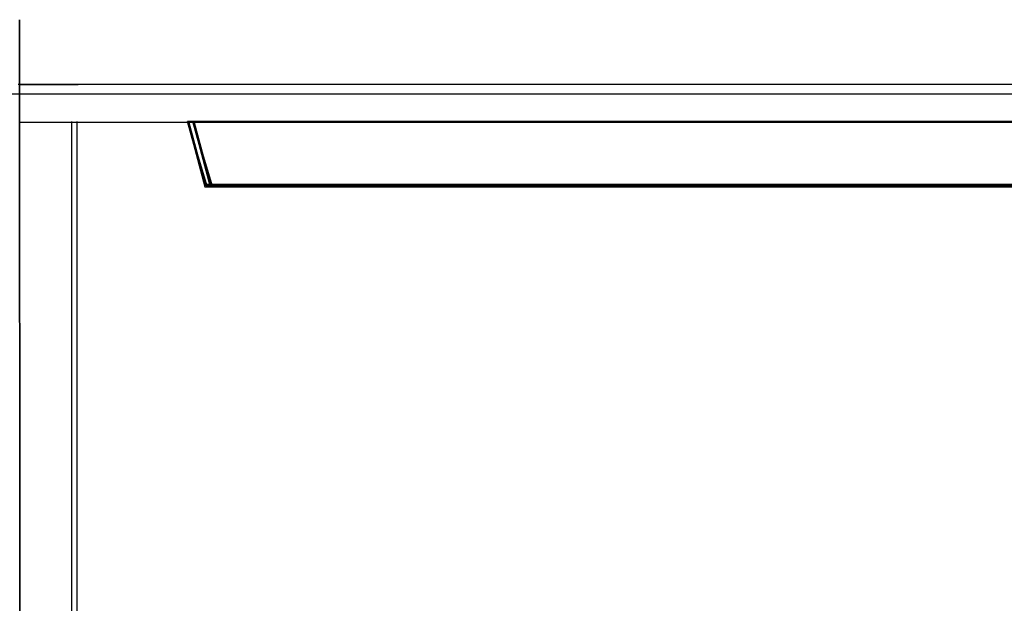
# Model space of a CAD drawing. Header units: centimetres. Extents: x -65222 to -44487, y -149615 to -110728.
# Tile 78 of 98: x -46035 to -46017, y -117880 to -117869. Entities that reach past the tile are written whole.
import ezdxf

# ---------------------------------------------------------------- set-up
doc = ezdxf.new("R2010")
doc.units = ezdxf.units.CM
for name, color, linetype, lineweight in [('2DE_OBJ_Eti-Apparatus', 7, 'Continuous', 25), ('2DE_TXTMARK', 7, 'Continuous', 9), ('ZRE SCHEMATY', 7, 'Continuous', 9), ('ZRE Tablice', 7, 'Continuous', 13)]:
    doc.layers.add(name, color=color, linetype=linetype, lineweight=lineweight)
doc.styles.add('CP_ATTR', font='arial.ttf')

# ---------------------------------------------------------------- blocks, each defined once
blk = doc.blocks.new('G$C8E7C4534')
at = {"layer": 'ZRE SCHEMATY', "lineweight": -3}
for p, q in [((52.955, -36.556), (52.934, 23.885)), ((52.934, 23.885), (52.955, -36.556))]:
    blk.add_line(p, q, dxfattribs=at)
blk = doc.blocks.new('2de_eti_9_2423_fj6mmc9')
blk.add_line((33.936, 142.697), (249.936, 142.697))
at = {"style": 'CP_ATTR', "flags": 9}
for tag, p in [('ORDER-NO', (-13.087, -11.867)), ('PRODUCT-TYPE', (-13.087, -11.866)), ('ARTICLE', (-13.087, -11.866)), ('GROUP', (-13.087, -11.866)), ('NUMBER', (-13.087, -11.866)), ('NAME', (-13.087, -11.866)), ('FUNCTION', (-13.087, -11.867)), ('ARTICLE-1', (-13.087, -11.867)), ('PRODUCER', (-13.087, -11.867)), ('WEIGHT', (-13.086, -11.866)), ('IP', (-13.086, -11.866)), ('CURRENT', (-13.086, -11.866)), ('LINK', (-13.086, -11.866)), ('OTHER', (-13.086, -11.866)), ('CHARACTER', (-13.086, -11.866)), ('POWER', (-13.086, -11.867)), ('EL-STATUS', (-13.086, -11.867)), ('ARTICLE-2', (-13.086, -11.867)), ('VOLTAGE', (-13.086, -11.867))]:
    blk.add_attdef(tag, p, '', height=0.00005, dxfattribs=at)
at = {"layer": '2DE_TXTMARK', "style": 'CP_ATTR', "width": 0.8, "flags": 8}
blk.add_attdef('VERTOM', (-6.191, 224.074), '', height=15, dxfattribs=at)
blk = doc.blocks.new('G$C0389C227')
at = {"layer": 'ZRE Tablice', "lineweight": -3}
for p, q in [((-0.128, -18.006), (35.826, -18.006)), ((0.894, -18.023), (-0.113, -18.023)), ((-0.028, -18.006), (35.926, -18.006)), ((0.994, -18.023), (-0.013, -18.023)), ((3.067, -18.726), (-0.1, -18.726)), ((3.167, -18.726), (0, -18.726)), ((0.873, -18.705), (0.873, -28.394)), ((0.973, -18.705), (0.973, -28.394)), ((35.826, -18.705), (3.046, -18.705)), ((3.046, -18.705), (3.368, -19.928)), ((35.826, -18.705), (3.046, -18.705)), ((3.046, -18.705), (3.368, -19.928)), ((3.046, -18.705), (3.412, -19.928)), ((3.37, -19.888), (3.047, -18.705)), ((3.37, -19.888), (3.047, -18.705)), ((35.826, -18.726), (3.067, -18.726)), ((3.067, -18.726), (3.39, -19.907)), ((3.389, -19.906), (3.067, -18.726)), ((35.926, -18.705), (3.146, -18.705)), ((3.146, -18.705), (3.468, -19.928)), ((35.926, -18.705), (3.146, -18.705)), ((3.146, -18.705), (3.468, -19.928)), ((3.146, -18.705), (3.512, -19.928)), ((3.47, -19.888), (3.147, -18.705)), ((3.47, -19.888), (3.147, -18.705)), ((35.926, -18.726), (3.167, -18.726)), ((3.167, -18.726), (3.49, -19.907)), ((3.489, -19.906), (3.167, -18.726)), ((3.368, -19.885), (35.826, -19.885)), ((35.826, -19.888), (3.37, -19.888)), ((35.826, -19.888), (3.37, -19.888)), ((35.826, -19.906), (3.389, -19.906)), ((3.39, -19.907), (35.826, -19.907)), ((3.468, -19.885), (35.926, -19.885)), ((35.926, -19.888), (3.47, -19.888)), ((35.926, -19.888), (3.47, -19.888)), ((35.926, -19.906), (3.489, -19.906)), ((3.49, -19.907), (35.926, -19.907)), ((3.368, -19.928), (35.826, -19.928)), ((3.368, -19.928), (35.826, -19.928)), ((3.468, -19.928), (35.926, -19.928)), ((3.468, -19.928), (35.926, -19.928))]:
    blk.add_line(p, q, dxfattribs=at)

msp = doc.modelspace()

# ---------------------------------------------------------------- block references
at = {"layer": '2DE_OBJ_Eti-Apparatus'}
msp.add_blockref('2de_eti_9_2423_fj6mmc9', (-46121.945, -118012.925), dxfattribs=at)
at = {"layer": 'ZRE SCHEMATY', "color": 1}
msp.add_blockref('G$C8E7C4534', (-46088.004, -117892.725), dxfattribs=at)
at = {"layer": 'ZRE Tablice'}
msp.add_blockref('G$C0389C227', (-46034.97, -117852.038), dxfattribs=at)

doc.saveas('drawing.dxf')
